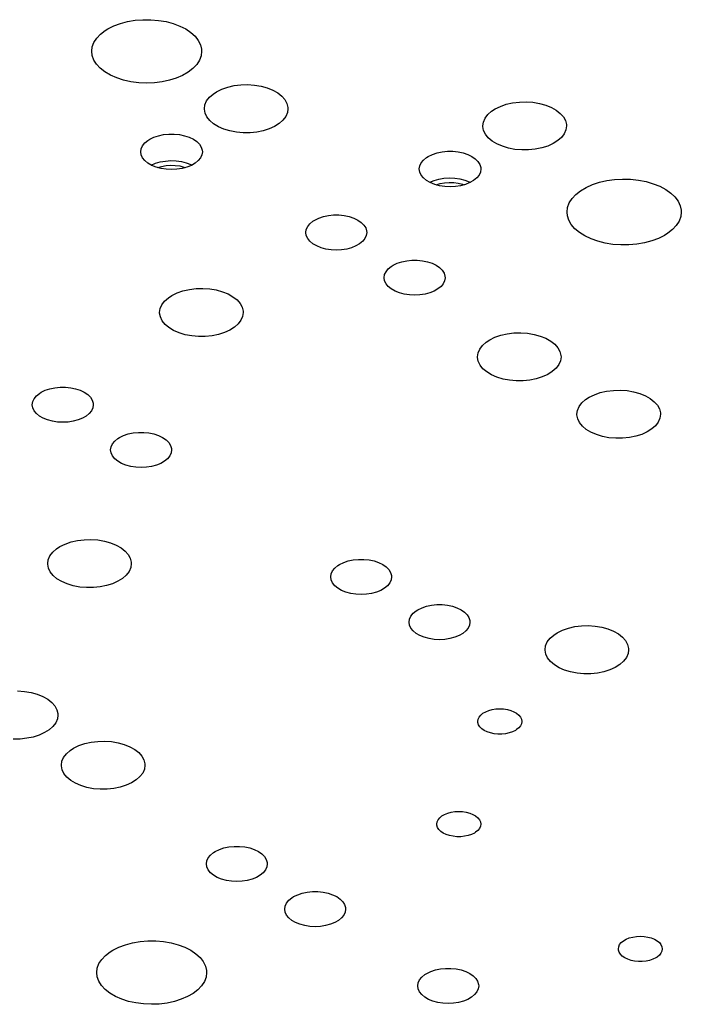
# Model space of a CAD drawing. Header units: inches. Extents: x 3 to 289, y 4 to 291.
# Tile 172 of 256: x 171.3 to 176, y 68.98 to 75.98. Entities that reach past the tile are written whole.
import ezdxf

# ---------------------------------------------------------------- set-up
doc = ezdxf.new("R2010")
doc.units = ezdxf.units.IN
doc.header["$LTSCALE"] = 0.5
doc.header["$MEASUREMENT"] = 0
doc.layers.add('MFB', color=7, linetype='Continuous')

msp = doc.modelspace()

# ---------------------------------------------------------------- linework, layer by layer
at = {"layer": 'MFB', "color": 254, "linetype": 'Continuous'}
for p, q in [((172.1205, 75.9801), (172.1758, 75.9846)), ((172.1758, 75.9846), (172.2317, 75.9846)), ((172.2317, 75.9846), (172.287, 75.9799)), ((171.9082, 75.9076), (171.9268, 75.9191)), ((171.9268, 75.9191), (171.969, 75.9403)), ((171.969, 75.9403), (172.0161, 75.9577)), ((172.0161, 75.9577), (172.0669, 75.9711)), ((172.0669, 75.9711), (172.1205, 75.9801)), ((172.287, 75.9799), (172.3405, 75.9708)), ((172.3405, 75.9708), (172.3913, 75.9573)), ((172.3913, 75.9573), (172.4382, 75.9397)), ((172.4382, 75.9397), (172.4803, 75.9185)), ((172.4803, 75.9185), (172.5167, 75.8941)), ((171.8283, 75.8233), (171.8479, 75.8536)), ((171.8479, 75.8536), (171.8747, 75.8818)), ((171.8747, 75.8818), (171.9082, 75.9076)), ((172.5167, 75.8941), (172.5467, 75.8669)), ((172.5467, 75.8669), (172.5697, 75.8375)), ((171.8124, 75.7597), (171.8164, 75.7918)), ((171.8164, 75.7918), (171.8283, 75.8233)), ((172.5697, 75.8375), (172.5851, 75.8065)), ((172.5851, 75.8065), (172.5928, 75.7745)), ((172.5928, 75.7745), (172.5937, 75.7597)), ((171.816, 75.7292), (171.8124, 75.7597)), ((171.8275, 75.6976), (171.816, 75.7292)), ((172.5897, 75.7275), (172.5778, 75.696)), ((172.5937, 75.7597), (172.5897, 75.7275)), ((171.8467, 75.6673), (171.8275, 75.6976)), ((171.8731, 75.6389), (171.8467, 75.6673)), ((171.9063, 75.613), (171.8731, 75.6389)), ((172.5314, 75.6375), (172.4978, 75.6117)), ((172.5582, 75.6658), (172.5314, 75.6375)), ((172.5778, 75.696), (172.5582, 75.6658)), ((171.9456, 75.59), (171.9063, 75.613)), ((171.9902, 75.5706), (171.9456, 75.59)), ((172.0391, 75.555), (171.9902, 75.5706)), ((172.4134, 75.5697), (172.3643, 75.5543)), ((172.4582, 75.5889), (172.4134, 75.5697)), ((172.4978, 75.6117), (172.4582, 75.5889)), ((172.0913, 75.5436), (172.0391, 75.555)), ((172.1459, 75.5366), (172.0913, 75.5436)), ((172.2016, 75.5341), (172.1459, 75.5366)), ((172.2573, 75.5363), (172.2016, 75.5341)), ((172.3119, 75.5431), (172.2573, 75.5363)), ((172.3643, 75.5543), (172.3119, 75.5431)), ((172.7002, 75.4726), (172.7374, 75.4908)), ((172.7374, 75.4908), (172.7791, 75.5052)), ((172.7791, 75.5052), (172.8244, 75.5155)), ((172.8244, 75.5155), (172.8721, 75.5214)), ((172.8721, 75.5214), (172.9207, 75.5227)), ((172.9207, 75.5227), (172.9691, 75.5194)), ((172.9691, 75.5194), (173.0158, 75.5116)), ((173.0158, 75.5116), (173.0598, 75.4995)), ((173.0598, 75.4995), (173.0997, 75.4833)), ((172.6291, 75.4067), (172.6486, 75.4325)), ((172.6486, 75.4325), (172.675, 75.4561)), ((172.675, 75.4561), (172.7002, 75.4726)), ((173.0997, 75.4833), (173.1345, 75.4637)), ((173.1345, 75.4637), (173.1632, 75.441)), ((173.1632, 75.441), (173.1852, 75.4159)), ((172.6133, 75.3514), (172.6173, 75.3794)), ((172.6133, 75.3477), (172.6133, 75.3514)), ((172.6173, 75.3794), (172.6291, 75.4067)), ((173.1852, 75.4159), (173.1998, 75.3891)), ((173.1998, 75.3891), (173.2065, 75.3612)), ((173.207, 75.3514), (173.203, 75.3234)), ((173.2065, 75.3612), (173.207, 75.3514)), ((174.6801, 75.3501), (174.7172, 75.3683)), ((174.7172, 75.3683), (174.759, 75.3828)), ((174.759, 75.3828), (174.8043, 75.3931)), ((174.8043, 75.3931), (174.852, 75.3989)), ((174.852, 75.3989), (174.9006, 75.4002)), ((174.9006, 75.4002), (174.949, 75.3969)), ((174.949, 75.3969), (174.9957, 75.3891)), ((174.9957, 75.3891), (175.0397, 75.377)), ((175.0397, 75.377), (175.0796, 75.3609)), ((175.0796, 75.3609), (175.1144, 75.3412)), ((172.6184, 75.3197), (172.6133, 75.3477)), ((172.6313, 75.2926), (172.6184, 75.3197)), ((172.6517, 75.2671), (172.6313, 75.2926)), ((173.1911, 75.2961), (173.1717, 75.2704)), ((173.203, 75.3234), (173.1911, 75.2961)), ((174.5972, 75.257), (174.609, 75.2842)), ((174.609, 75.2842), (174.6285, 75.31)), ((174.6285, 75.31), (174.6549, 75.3336)), ((174.6549, 75.3336), (174.6801, 75.3501)), ((175.1144, 75.3412), (175.1431, 75.3185)), ((175.1431, 75.3185), (175.1651, 75.2934)), ((175.1651, 75.2934), (175.1797, 75.2666)), ((172.679, 75.2438), (172.6517, 75.2671)), ((172.7126, 75.2235), (172.679, 75.2438)), ((172.7515, 75.2066), (172.7126, 75.2235)), ((173.1124, 75.226), (173.0742, 75.2086)), ((173.1452, 75.2468), (173.1124, 75.226)), ((173.1717, 75.2704), (173.1452, 75.2468)), ((174.5932, 75.2289), (174.5972, 75.257)), ((174.5932, 75.2252), (174.5932, 75.2289)), ((174.5983, 75.1973), (174.5932, 75.2252)), ((175.1797, 75.2666), (175.1864, 75.2388)), ((175.1869, 75.2289), (175.1829, 75.2009)), ((175.1864, 75.2388), (175.1869, 75.2289)), ((172.2251, 75.1345), (172.2543, 75.1487)), ((172.2543, 75.1487), (172.2874, 75.1597)), ((172.2874, 75.1597), (172.3232, 75.1672)), ((172.3232, 75.1672), (172.3607, 75.1711)), ((172.3607, 75.1711), (172.3989, 75.1711)), ((172.3989, 75.1711), (172.4364, 75.1672)), ((172.4364, 75.1672), (172.4723, 75.1597)), ((172.4723, 75.1597), (172.5053, 75.1487)), ((172.5053, 75.1487), (172.5345, 75.1345)), ((172.7946, 75.1935), (172.7515, 75.2066)), ((172.8409, 75.1847), (172.7946, 75.1935)), ((172.889, 75.1805), (172.8409, 75.1847)), ((172.9377, 75.1808), (172.889, 75.1805)), ((172.9856, 75.1857), (172.9377, 75.1808)), ((173.0316, 75.195), (172.9856, 75.1857)), ((173.0742, 75.2086), (173.0316, 75.195)), ((174.6112, 75.1702), (174.5983, 75.1973)), ((174.6316, 75.1446), (174.6112, 75.1702)), ((174.6589, 75.1214), (174.6316, 75.1446)), ((175.1516, 75.1479), (175.1251, 75.1243)), ((175.171, 75.1737), (175.1516, 75.1479)), ((175.1829, 75.2009), (175.171, 75.1737)), ((172.1644, 75.0672), (172.1742, 75.0884)), ((172.1742, 75.0884), (172.1904, 75.1084)), ((172.1904, 75.1084), (172.2122, 75.1264)), ((172.2122, 75.1264), (172.2251, 75.1345)), ((172.5345, 75.1345), (172.559, 75.1177)), ((172.559, 75.1177), (172.5781, 75.0986)), ((172.5781, 75.0986), (172.5911, 75.0779)), ((172.5911, 75.0779), (172.5977, 75.0562)), ((174.6925, 75.101), (174.6589, 75.1214)), ((174.7314, 75.0841), (174.6925, 75.101)), ((174.7745, 75.0711), (174.7314, 75.0841)), ((174.8208, 75.0623), (174.7745, 75.0711)), ((175.0115, 75.0725), (174.9655, 75.0632)), ((175.0541, 75.0861), (175.0115, 75.0725)), ((175.0923, 75.1035), (175.0541, 75.0861)), ((175.1251, 75.1243), (175.0923, 75.1035)), ((172.1611, 75.0452), (172.1644, 75.0672)), ((172.1644, 75.0233), (172.1611, 75.0452)), ((172.1742, 75.002), (172.1644, 75.0233)), ((172.1904, 74.9821), (172.1742, 75.002)), ((172.5854, 75.002), (172.5692, 74.9821)), ((172.5952, 75.0233), (172.5854, 75.002)), ((172.5986, 75.0452), (172.5952, 75.0233)), ((172.5977, 75.0562), (172.5986, 75.0452)), ((174.1703, 74.9859), (174.1921, 75.0039)), ((174.1921, 75.0039), (174.205, 75.0121)), ((174.205, 75.0121), (174.2342, 75.0262)), ((174.2342, 75.0262), (174.2673, 75.0372)), ((174.2673, 75.0372), (174.3031, 75.0448)), ((174.3031, 75.0448), (174.3406, 75.0486)), ((174.3406, 75.0486), (174.3788, 75.0486)), ((174.3788, 75.0486), (174.4163, 75.0448)), ((174.4163, 75.0448), (174.4522, 75.0372)), ((174.4522, 75.0372), (174.4852, 75.0262)), ((174.4852, 75.0262), (174.5144, 75.0121)), ((174.5144, 75.0121), (174.5389, 74.9952)), ((174.8689, 75.058), (174.8208, 75.0623)), ((174.9176, 75.0583), (174.8689, 75.058)), ((174.9655, 75.0632), (174.9176, 75.0583)), ((172.2122, 74.9641), (172.1904, 74.9821)), ((172.2392, 74.9485), (172.2122, 74.9641)), ((172.2351, 74.9505), (172.2657, 74.9636)), ((172.2704, 74.9359), (172.2392, 74.9485)), ((172.2657, 74.9636), (172.2999, 74.9734)), ((172.305, 74.9266), (172.2704, 74.9359)), ((172.2802, 74.9328), (172.3092, 74.9414)), ((172.2999, 74.9734), (172.3365, 74.9796)), ((172.3092, 74.9414), (172.3405, 74.947)), ((172.3365, 74.9796), (172.3744, 74.9821)), ((172.3405, 74.947), (172.3729, 74.9493)), ((172.3729, 74.9493), (172.4056, 74.9483)), ((172.3744, 74.9821), (172.4124, 74.9807)), ((172.4056, 74.9483), (172.4374, 74.9441)), ((172.4124, 74.9807), (172.4495, 74.9756)), ((172.4374, 74.9441), (172.4675, 74.9368)), ((172.4495, 74.9756), (172.4844, 74.9668)), ((172.4892, 74.9359), (172.4546, 74.9266)), ((172.4675, 74.9368), (172.4795, 74.9328)), ((172.4844, 74.9668), (172.5162, 74.9546)), ((172.5204, 74.9485), (172.4892, 74.9359)), ((172.5162, 74.9546), (172.5245, 74.9505)), ((172.5474, 74.9641), (172.5204, 74.9485)), ((172.5692, 74.9821), (172.5474, 74.9641)), ((174.141, 74.9228), (174.1443, 74.9447)), ((174.1443, 74.9447), (174.1541, 74.966)), ((174.1541, 74.966), (174.1703, 74.9859)), ((174.5389, 74.9952), (174.558, 74.9761)), ((174.558, 74.9761), (174.571, 74.9555)), ((174.571, 74.9555), (174.5776, 74.9338)), ((174.5776, 74.9338), (174.5785, 74.9228)), ((172.3418, 74.9209), (172.305, 74.9266)), ((172.3798, 74.9189), (172.3418, 74.9209)), ((172.4178, 74.9209), (172.3798, 74.9189)), ((172.4546, 74.9266), (172.4178, 74.9209)), ((174.1443, 74.9008), (174.141, 74.9228)), ((174.1541, 74.8796), (174.1443, 74.9008)), ((174.1703, 74.8596), (174.1541, 74.8796)), ((174.5653, 74.8796), (174.5491, 74.8596)), ((174.5751, 74.9008), (174.5653, 74.8796)), ((174.5785, 74.9228), (174.5751, 74.9008)), ((174.1921, 74.8416), (174.1703, 74.8596)), ((174.2191, 74.826), (174.1921, 74.8416)), ((174.215, 74.8281), (174.2456, 74.8411)), ((174.2503, 74.8134), (174.2191, 74.826)), ((174.2456, 74.8411), (174.2798, 74.8509)), ((174.2849, 74.8041), (174.2503, 74.8134)), ((174.2601, 74.8103), (174.2891, 74.8189)), ((174.2798, 74.8509), (174.3164, 74.8572)), ((174.3217, 74.7984), (174.2849, 74.8041)), ((174.2891, 74.8189), (174.3204, 74.8245)), ((174.3164, 74.8572), (174.3543, 74.8596)), ((174.3204, 74.8245), (174.3528, 74.8268)), ((174.3597, 74.7965), (174.3217, 74.7984)), ((174.3528, 74.8268), (174.3855, 74.8259)), ((174.3543, 74.8596), (174.3923, 74.8583)), ((174.3977, 74.7984), (174.3597, 74.7965)), ((174.3855, 74.8259), (174.4173, 74.8217)), ((174.3923, 74.8583), (174.4294, 74.8531)), ((174.4345, 74.8041), (174.3977, 74.7984)), ((174.4173, 74.8217), (174.4474, 74.8143)), ((174.4294, 74.8531), (174.4643, 74.8443)), ((174.4691, 74.8134), (174.4345, 74.8041)), ((174.4474, 74.8143), (174.4594, 74.8103)), ((174.4643, 74.8443), (174.4961, 74.8321)), ((174.5003, 74.826), (174.4691, 74.8134)), ((174.4961, 74.8321), (174.5044, 74.8281)), ((174.5273, 74.8416), (174.5003, 74.826)), ((174.5491, 74.8596), (174.5273, 74.8416)), ((175.2869, 74.768), (175.3266, 74.7916)), ((175.3266, 74.7916), (175.3717, 74.8117)), ((175.3717, 74.8117), (175.4212, 74.828)), ((175.4212, 74.828), (175.4741, 74.8401)), ((175.4741, 74.8401), (175.5295, 74.8479)), ((175.5295, 74.8479), (175.5862, 74.851)), ((175.5862, 74.851), (175.6432, 74.8496)), ((175.6432, 74.8496), (175.6992, 74.8436)), ((175.6992, 74.8436), (175.7532, 74.8331)), ((175.7532, 74.8331), (175.8041, 74.8184)), ((175.8041, 74.8184), (175.851, 74.7997)), ((175.851, 74.7997), (175.8929, 74.7774)), ((175.2264, 74.7124), (175.2533, 74.7415)), ((175.2533, 74.7415), (175.2869, 74.768)), ((175.8929, 74.7774), (175.9289, 74.7519)), ((175.9289, 74.7519), (175.9585, 74.7238)), ((175.9585, 74.7238), (175.9809, 74.6936)), ((175.1949, 74.6494), (175.2068, 74.6816)), ((175.2068, 74.6816), (175.2264, 74.7124)), ((175.9809, 74.6936), (175.9958, 74.6618)), ((175.9958, 74.6618), (176.0028, 74.6292)), ((173.4268, 74.5735), (173.4595, 74.5844)), ((173.4595, 74.5844), (173.4949, 74.5919)), ((173.4949, 74.5919), (173.5321, 74.5957)), ((173.5321, 74.5957), (173.5699, 74.5957)), ((173.5699, 74.5957), (173.607, 74.5919)), ((173.607, 74.5919), (173.6425, 74.5844)), ((173.6425, 74.5844), (173.6752, 74.5735)), ((175.1909, 74.6166), (175.1949, 74.6494)), ((175.1934, 74.5907), (175.1909, 74.6166)), ((175.2036, 74.5584), (175.1934, 74.5907)), ((175.9994, 74.5838), (175.9875, 74.5516)), ((176.0034, 74.6166), (175.9994, 74.5838)), ((176.0028, 74.6292), (176.0034, 74.6166)), ((173.3377, 74.4928), (173.3475, 74.5139)), ((173.3475, 74.5139), (173.3635, 74.5336)), ((173.3635, 74.5336), (173.3851, 74.5515)), ((173.3851, 74.5515), (173.3979, 74.5595)), ((173.3979, 74.5595), (173.4268, 74.5735)), ((173.6752, 74.5735), (173.7041, 74.5595)), ((173.7041, 74.5595), (173.7284, 74.5428)), ((173.7284, 74.5428), (173.7472, 74.524)), ((173.7472, 74.524), (173.7601, 74.5035)), ((175.2216, 74.5272), (175.2036, 74.5584)), ((175.2469, 74.4977), (175.2216, 74.5272)), ((175.9679, 74.5207), (175.941, 74.4917)), ((175.9875, 74.5516), (175.9679, 74.5207)), ((173.3344, 74.4711), (173.3377, 74.4928)), ((173.3377, 74.4494), (173.3344, 74.4711)), ((173.3475, 74.4284), (173.3377, 74.4494)), ((173.7642, 74.4494), (173.7545, 74.4284)), ((173.7601, 74.5035), (173.7667, 74.482)), ((173.7675, 74.4711), (173.7642, 74.4494)), ((173.7667, 74.482), (173.7675, 74.4711)), ((175.2792, 74.4706), (175.2469, 74.4977)), ((175.3177, 74.4463), (175.2792, 74.4706)), ((175.3617, 74.4254), (175.3177, 74.4463)), ((175.8844, 74.4507), (175.8414, 74.4292)), ((175.9074, 74.4652), (175.8844, 74.4507)), ((175.941, 74.4917), (175.9074, 74.4652)), ((173.3635, 74.4086), (173.3475, 74.4284)), ((173.3851, 74.3908), (173.3635, 74.4086)), ((173.4118, 74.3754), (173.3851, 74.3908)), ((173.4427, 74.3629), (173.4118, 74.3754)), ((173.6902, 74.3754), (173.6593, 74.3629)), ((173.7169, 74.3908), (173.6902, 74.3754)), ((173.7385, 74.4086), (173.7169, 74.3908)), ((173.7545, 74.4284), (173.7385, 74.4086)), ((175.4103, 74.4083), (175.3617, 74.4254)), ((175.4626, 74.3953), (175.4103, 74.4083)), ((175.5176, 74.3866), (175.4626, 74.3953)), ((175.5741, 74.3824), (175.5176, 74.3866)), ((175.6311, 74.3829), (175.5741, 74.3824)), ((175.6874, 74.3879), (175.6311, 74.3829)), ((175.7419, 74.3974), (175.6874, 74.3879)), ((175.7936, 74.4113), (175.7419, 74.3974)), ((175.8414, 74.4292), (175.7936, 74.4113)), ((173.4769, 74.3536), (173.4427, 74.3629)), ((173.5134, 74.348), (173.4769, 74.3536)), ((173.551, 74.3461), (173.5134, 74.348)), ((173.5886, 74.348), (173.551, 74.3461)), ((173.625, 74.3536), (173.5886, 74.348)), ((173.6593, 74.3629), (173.625, 74.3536)), ((173.9202, 74.2122), (173.9419, 74.23)), ((173.9419, 74.23), (173.9546, 74.2381)), ((173.9546, 74.2381), (173.9836, 74.2521)), ((173.9836, 74.2521), (174.0162, 74.263)), ((174.0162, 74.263), (174.0517, 74.2704)), ((174.0517, 74.2704), (174.0889, 74.2742)), ((174.0889, 74.2742), (174.1266, 74.2742)), ((174.1266, 74.2742), (174.1638, 74.2704)), ((174.1638, 74.2704), (174.1993, 74.263)), ((174.1993, 74.263), (174.232, 74.2521)), ((174.232, 74.2521), (174.2609, 74.2381)), ((174.2609, 74.2381), (174.2851, 74.2214)), ((173.8912, 74.1497), (173.8945, 74.1714)), ((173.8945, 74.1714), (173.9043, 74.1924)), ((173.9043, 74.1924), (173.9202, 74.2122)), ((174.2851, 74.2214), (174.304, 74.2025)), ((174.304, 74.2025), (174.3169, 74.182)), ((174.3169, 74.182), (174.3235, 74.1606)), ((174.3235, 74.1606), (174.3243, 74.1497)), ((173.8945, 74.128), (173.8912, 74.1497)), ((173.9043, 74.1069), (173.8945, 74.128)), ((173.9202, 74.0872), (173.9043, 74.1069)), ((174.3112, 74.1069), (174.2953, 74.0872)), ((174.321, 74.128), (174.3112, 74.1069)), ((174.3243, 74.1497), (174.321, 74.128)), ((172.3568, 74.0068), (172.382, 74.0233)), ((172.382, 74.0233), (172.4192, 74.0415)), ((172.4192, 74.0415), (172.4609, 74.056)), ((172.4609, 74.056), (172.5063, 74.0663)), ((172.5063, 74.0663), (172.5539, 74.0721)), ((172.5539, 74.0721), (172.6025, 74.0734)), ((172.6025, 74.0734), (172.6509, 74.0701)), ((172.6509, 74.0701), (172.6976, 74.0623)), ((172.6976, 74.0623), (172.7416, 74.0502)), ((172.7416, 74.0502), (172.7815, 74.0341)), ((172.7815, 74.0341), (172.8163, 74.0144)), ((173.9419, 74.0693), (173.9202, 74.0872)), ((173.9686, 74.0539), (173.9419, 74.0693)), ((173.9995, 74.0414), (173.9686, 74.0539)), ((174.0337, 74.0322), (173.9995, 74.0414)), ((174.0702, 74.0266), (174.0337, 74.0322)), ((174.1078, 74.0247), (174.0702, 74.0266)), ((174.1454, 74.0266), (174.1078, 74.0247)), ((174.1818, 74.0322), (174.1454, 74.0266)), ((174.216, 74.0414), (174.1818, 74.0322)), ((174.2469, 74.0539), (174.216, 74.0414)), ((174.2736, 74.0693), (174.2469, 74.0539)), ((174.2953, 74.0872), (174.2736, 74.0693)), ((172.2991, 73.9302), (172.3109, 73.9574)), ((172.3109, 73.9574), (172.3304, 73.9832)), ((172.3304, 73.9832), (172.3568, 74.0068)), ((172.8163, 74.0144), (172.845, 73.9917)), ((172.845, 73.9917), (172.867, 73.9666)), ((172.867, 73.9666), (172.8816, 73.9398)), ((172.2951, 73.9022), (172.2991, 73.9302)), ((172.2951, 73.8984), (172.2951, 73.9022)), ((172.3002, 73.8705), (172.2951, 73.8984)), ((172.8816, 73.9398), (172.8883, 73.912)), ((172.8888, 73.9022), (172.8848, 73.8741)), ((172.8883, 73.912), (172.8888, 73.9022)), ((172.3131, 73.8434), (172.3002, 73.8705)), ((172.3335, 73.8178), (172.3131, 73.8434)), ((172.3608, 73.7946), (172.3335, 73.8178)), ((172.8535, 73.8211), (172.827, 73.7975)), ((172.8729, 73.8469), (172.8535, 73.8211)), ((172.8848, 73.8741), (172.8729, 73.8469)), ((172.3944, 73.7742), (172.3608, 73.7946)), ((172.4333, 73.7573), (172.3944, 73.7742)), ((172.4764, 73.7443), (172.4333, 73.7573)), ((172.5227, 73.7355), (172.4764, 73.7443)), ((172.7134, 73.7457), (172.6674, 73.7364)), ((172.756, 73.7593), (172.7134, 73.7457)), ((172.7943, 73.7767), (172.756, 73.7593)), ((172.827, 73.7975), (172.7943, 73.7767)), ((174.6786, 73.7259), (174.7204, 73.7404)), ((174.7204, 73.7404), (174.7657, 73.7507)), ((174.7657, 73.7507), (174.8133, 73.7565)), ((174.8133, 73.7565), (174.862, 73.7578)), ((174.862, 73.7578), (174.9103, 73.7545)), ((174.9103, 73.7545), (174.9571, 73.7467)), ((174.9571, 73.7467), (175.001, 73.7346)), ((172.5708, 73.7312), (172.5227, 73.7355)), ((172.6195, 73.7315), (172.5708, 73.7312)), ((172.6674, 73.7364), (172.6195, 73.7315)), ((174.5898, 73.6676), (174.6163, 73.6912)), ((174.6163, 73.6912), (174.6415, 73.7077)), ((174.6415, 73.7077), (174.6786, 73.7259)), ((175.001, 73.7346), (175.0409, 73.7185)), ((175.0409, 73.7185), (175.0757, 73.6988)), ((175.0757, 73.6988), (175.1045, 73.6761)), ((175.1045, 73.6761), (175.1265, 73.651)), ((174.5545, 73.5866), (174.5585, 73.6146)), ((174.5585, 73.6146), (174.5704, 73.6418)), ((174.5704, 73.6418), (174.5898, 73.6676)), ((175.1265, 73.651), (175.141, 73.6242)), ((175.141, 73.6242), (175.1478, 73.5964)), ((174.5546, 73.5828), (174.5545, 73.5866)), ((174.5597, 73.5549), (174.5546, 73.5828)), ((174.5725, 73.5278), (174.5597, 73.5549)), ((175.1324, 73.5313), (175.113, 73.5055)), ((175.1443, 73.5585), (175.1324, 73.5313)), ((175.1483, 73.5866), (175.1443, 73.5585)), ((175.1478, 73.5964), (175.1483, 73.5866)), ((174.5929, 73.5022), (174.5725, 73.5278)), ((174.6203, 73.479), (174.5929, 73.5022)), ((174.6539, 73.4586), (174.6203, 73.479)), ((175.0537, 73.4611), (175.0155, 73.4437)), ((175.0865, 73.4819), (175.0537, 73.4611)), ((175.113, 73.5055), (175.0865, 73.4819)), ((174.6927, 73.4417), (174.6539, 73.4586)), ((174.7359, 73.4287), (174.6927, 73.4417)), ((174.7822, 73.4199), (174.7359, 73.4287)), ((174.8303, 73.4156), (174.7822, 73.4199)), ((174.879, 73.4159), (174.8303, 73.4156)), ((174.9269, 73.4208), (174.879, 73.4159)), ((174.9728, 73.4301), (174.9269, 73.4208)), ((175.0155, 73.4437), (174.9728, 73.4301)), ((171.4189, 73.3089), (171.4406, 73.3267)), ((171.4406, 73.3267), (171.4533, 73.3348)), ((171.4533, 73.3348), (171.4822, 73.3488)), ((171.4822, 73.3488), (171.5149, 73.3597)), ((171.5149, 73.3597), (171.5504, 73.3671)), ((171.5504, 73.3671), (171.5876, 73.3709)), ((171.5876, 73.3709), (171.6253, 73.3709)), ((171.6253, 73.3709), (171.6625, 73.3671)), ((171.6625, 73.3671), (171.698, 73.3597)), ((171.698, 73.3597), (171.7306, 73.3488)), ((171.7306, 73.3488), (171.7596, 73.3348)), ((171.7596, 73.3348), (171.7838, 73.3181)), ((175.3857, 73.3177), (175.4275, 73.3321)), ((175.4275, 73.3321), (175.4728, 73.3424)), ((175.4728, 73.3424), (175.5204, 73.3483)), ((175.5204, 73.3483), (175.5691, 73.3496)), ((175.5691, 73.3496), (175.6174, 73.3463)), ((175.6174, 73.3463), (175.6642, 73.3385)), ((175.6642, 73.3385), (175.7081, 73.3263)), ((175.7081, 73.3263), (175.748, 73.3102)), ((171.3899, 73.2464), (171.3932, 73.2681)), ((171.3932, 73.2681), (171.403, 73.2891)), ((171.403, 73.2891), (171.4189, 73.3089)), ((171.7838, 73.3181), (171.8027, 73.2992)), ((171.8027, 73.2992), (171.8156, 73.2787)), ((171.8156, 73.2787), (171.8222, 73.2573)), ((171.8222, 73.2573), (171.823, 73.2464)), ((175.2775, 73.2336), (175.2969, 73.2594)), ((175.2969, 73.2594), (175.3234, 73.283)), ((175.3234, 73.283), (175.3486, 73.2995)), ((175.3486, 73.2995), (175.3857, 73.3177)), ((175.748, 73.3102), (175.7828, 73.2906)), ((175.7828, 73.2906), (175.8116, 73.2679)), ((175.8116, 73.2679), (175.8336, 73.2428)), ((171.3932, 73.2247), (171.3899, 73.2464)), ((171.403, 73.2036), (171.3932, 73.2247)), ((171.4189, 73.1839), (171.403, 73.2036)), ((171.4406, 73.166), (171.4189, 73.1839)), ((171.794, 73.1839), (171.7723, 73.166)), ((171.8099, 73.2036), (171.794, 73.1839)), ((171.8197, 73.2247), (171.8099, 73.2036)), ((171.823, 73.2464), (171.8197, 73.2247)), ((175.2616, 73.1783), (175.2656, 73.2063)), ((175.2656, 73.2063), (175.2775, 73.2336)), ((175.8336, 73.2428), (175.8481, 73.216)), ((175.8481, 73.216), (175.8549, 73.1881)), ((175.8549, 73.1881), (175.8554, 73.1783)), ((171.4673, 73.1506), (171.4406, 73.166)), ((171.4982, 73.1381), (171.4673, 73.1506)), ((171.5324, 73.1289), (171.4982, 73.1381)), ((171.5688, 73.1233), (171.5324, 73.1289)), ((171.6064, 73.1214), (171.5688, 73.1233)), ((171.644, 73.1233), (171.6064, 73.1214)), ((171.6805, 73.1289), (171.644, 73.1233)), ((171.7147, 73.1381), (171.6805, 73.1289)), ((171.7456, 73.1506), (171.7147, 73.1381)), ((171.7723, 73.166), (171.7456, 73.1506)), ((175.2617, 73.1746), (175.2616, 73.1783)), ((175.2668, 73.1466), (175.2617, 73.1746)), ((175.2797, 73.1195), (175.2668, 73.1466)), ((175.3001, 73.094), (175.2797, 73.1195)), ((175.8395, 73.123), (175.8201, 73.0972)), ((175.8514, 73.1503), (175.8395, 73.123)), ((175.8554, 73.1783), (175.8514, 73.1503)), ((172.0717, 73.0382), (172.1072, 73.0457)), ((172.1072, 73.0457), (172.1443, 73.0495)), ((172.1443, 73.0495), (172.1821, 73.0495)), ((172.1821, 73.0495), (172.2193, 73.0457)), ((172.2193, 73.0457), (172.2547, 73.0382)), ((175.3274, 73.0707), (175.3001, 73.094)), ((175.361, 73.0504), (175.3274, 73.0707)), ((175.3999, 73.0334), (175.361, 73.0504)), ((175.7608, 73.0529), (175.7226, 73.0355)), ((175.7936, 73.0737), (175.7608, 73.0529)), ((175.8201, 73.0972), (175.7936, 73.0737)), ((171.9597, 72.9677), (171.9757, 72.9874)), ((171.9757, 72.9874), (171.9973, 73.0053)), ((171.9973, 73.0053), (172.0101, 73.0133)), ((172.0101, 73.0133), (172.039, 73.0273)), ((172.039, 73.0273), (172.0717, 73.0382)), ((172.2547, 73.0382), (172.2874, 73.0273)), ((172.2874, 73.0273), (172.3163, 73.0133)), ((172.3163, 73.0133), (172.3406, 72.9966)), ((172.3406, 72.9966), (172.3595, 72.9778)), ((172.3595, 72.9778), (172.3724, 72.9573)), ((175.443, 73.0204), (175.3999, 73.0334)), ((175.4893, 73.0116), (175.443, 73.0204)), ((175.5374, 73.0073), (175.4893, 73.0116)), ((175.5861, 73.0076), (175.5374, 73.0073)), ((175.634, 73.0125), (175.5861, 73.0076)), ((175.6799, 73.0219), (175.634, 73.0125)), ((175.7226, 73.0355), (175.6799, 73.0219)), ((171.9467, 72.9249), (171.95, 72.9466)), ((171.95, 72.9032), (171.9467, 72.9249)), ((171.95, 72.9466), (171.9597, 72.9677)), ((171.9597, 72.8822), (171.95, 72.9032)), ((172.3765, 72.9032), (172.3667, 72.8822)), ((172.3724, 72.9573), (172.3789, 72.9358)), ((172.3798, 72.9249), (172.3765, 72.9032)), ((172.3789, 72.9358), (172.3798, 72.9249)), ((171.9757, 72.8624), (171.9597, 72.8822)), ((171.9973, 72.8446), (171.9757, 72.8624)), ((172.024, 72.8292), (171.9973, 72.8446)), ((172.3291, 72.8446), (172.3024, 72.8292)), ((172.3507, 72.8624), (172.3291, 72.8446)), ((172.3667, 72.8822), (172.3507, 72.8624)), ((172.0549, 72.8167), (172.024, 72.8292)), ((172.0892, 72.8075), (172.0549, 72.8167)), ((172.1256, 72.8018), (172.0892, 72.8075)), ((172.1632, 72.7999), (172.1256, 72.8018)), ((172.2008, 72.8018), (172.1632, 72.7999)), ((172.2373, 72.8075), (172.2008, 72.8018)), ((172.2715, 72.8167), (172.2373, 72.8075)), ((172.3024, 72.8292), (172.2715, 72.8167)), ((171.6237, 72.2555), (171.6654, 72.2699)), ((171.6654, 72.2699), (171.7108, 72.2802)), ((171.7108, 72.2802), (171.7584, 72.2861)), ((171.7584, 72.2861), (171.807, 72.2874)), ((171.807, 72.2874), (171.8554, 72.2841)), ((171.8554, 72.2841), (171.9021, 72.2763)), ((171.9021, 72.2763), (171.9461, 72.2641)), ((171.5349, 72.1971), (171.5613, 72.2207)), ((171.5613, 72.2207), (171.5865, 72.2373)), ((171.5865, 72.2373), (171.6237, 72.2555)), ((171.9461, 72.2641), (171.986, 72.248)), ((171.986, 72.248), (172.0208, 72.2283)), ((172.0208, 72.2283), (172.0495, 72.2057)), ((172.0495, 72.2057), (172.0715, 72.1806)), ((171.4996, 72.1161), (171.5036, 72.1441)), ((171.5036, 72.1441), (171.5154, 72.1714)), ((171.5154, 72.1714), (171.5349, 72.1971)), ((172.0715, 72.1806), (172.0861, 72.1537)), ((172.0861, 72.1537), (172.0928, 72.1259)), ((173.6036, 72.1241), (173.6362, 72.135)), ((173.6362, 72.135), (173.6717, 72.1424)), ((173.6717, 72.1424), (173.7089, 72.1462)), ((173.7089, 72.1462), (173.7466, 72.1462)), ((173.7466, 72.1462), (173.7838, 72.1424)), ((173.7838, 72.1424), (173.8193, 72.135)), ((173.8193, 72.135), (173.852, 72.1241)), ((171.4996, 72.1124), (171.4996, 72.1161)), ((171.5047, 72.0844), (171.4996, 72.1124)), ((171.5176, 72.0573), (171.5047, 72.0844)), ((172.0775, 72.0608), (172.058, 72.035)), ((172.0893, 72.0881), (172.0775, 72.0608)), ((172.0933, 72.1161), (172.0893, 72.0881)), ((172.0928, 72.1259), (172.0933, 72.1161)), ((173.5145, 72.0434), (173.5243, 72.0644)), ((173.5243, 72.0644), (173.5402, 72.0842)), ((173.5402, 72.0842), (173.5619, 72.102)), ((173.5619, 72.102), (173.5746, 72.1101)), ((173.5746, 72.1101), (173.6036, 72.1241)), ((173.852, 72.1241), (173.8809, 72.1101)), ((173.8809, 72.1101), (173.9051, 72.0934)), ((173.9051, 72.0934), (173.924, 72.0745)), ((173.924, 72.0745), (173.9369, 72.054)), ((171.538, 72.0318), (171.5176, 72.0573)), ((171.5653, 72.0085), (171.538, 72.0318)), ((171.5989, 71.9881), (171.5653, 72.0085)), ((171.9988, 71.9906), (171.9605, 71.9732)), ((172.0315, 72.0114), (171.9988, 71.9906)), ((172.058, 72.035), (172.0315, 72.0114)), ((173.5112, 72.0217), (173.5145, 72.0434)), ((173.5145, 71.9999), (173.5112, 72.0217)), ((173.5243, 71.9789), (173.5145, 71.9999)), ((173.941, 71.9999), (173.9312, 71.9789)), ((173.9369, 72.054), (173.9435, 72.0326)), ((173.9443, 72.0217), (173.941, 71.9999)), ((173.9435, 72.0326), (173.9443, 72.0217)), ((171.6378, 71.9712), (171.5989, 71.9881)), ((171.6809, 71.9582), (171.6378, 71.9712)), ((171.7272, 71.9494), (171.6809, 71.9582)), ((171.7753, 71.9451), (171.7272, 71.9494)), ((171.824, 71.9454), (171.7753, 71.9451)), ((171.872, 71.9503), (171.824, 71.9454)), ((171.9179, 71.9597), (171.872, 71.9503)), ((171.9605, 71.9732), (171.9179, 71.9597)), ((173.5402, 71.9591), (173.5243, 71.9789)), ((173.5619, 71.9413), (173.5402, 71.9591)), ((173.5886, 71.9259), (173.5619, 71.9413)), ((173.6195, 71.9134), (173.5886, 71.9259)), ((173.8669, 71.9259), (173.836, 71.9134)), ((173.8936, 71.9413), (173.8669, 71.9259)), ((173.9153, 71.9591), (173.8936, 71.9413)), ((173.9312, 71.9789), (173.9153, 71.9591)), ((173.6537, 71.9042), (173.6195, 71.9134)), ((173.6902, 71.8985), (173.6537, 71.9042)), ((173.7278, 71.8966), (173.6902, 71.8985)), ((173.7654, 71.8985), (173.7278, 71.8966)), ((173.8018, 71.9042), (173.7654, 71.8985)), ((173.836, 71.9134), (173.8018, 71.9042)), ((174.097, 71.7627), (174.1187, 71.7806)), ((174.1187, 71.7806), (174.1314, 71.7886)), ((174.1314, 71.7886), (174.1603, 71.8026)), ((174.1603, 71.8026), (174.193, 71.8135)), ((174.193, 71.8135), (174.2285, 71.821)), ((174.2285, 71.821), (174.2657, 71.8247)), ((174.2657, 71.8247), (174.3034, 71.8247)), ((174.3034, 71.8247), (174.3406, 71.821)), ((174.3406, 71.821), (174.376, 71.8135)), ((174.376, 71.8135), (174.4087, 71.8026)), ((174.4087, 71.8026), (174.4377, 71.7886)), ((174.4377, 71.7886), (174.4619, 71.7719)), ((174.068, 71.7002), (174.0713, 71.7219)), ((174.0713, 71.7219), (174.0811, 71.743)), ((174.0811, 71.743), (174.097, 71.7627)), ((174.4619, 71.7719), (174.4808, 71.753)), ((174.4808, 71.753), (174.4937, 71.7326)), ((174.4937, 71.7326), (174.5002, 71.7111)), ((174.5002, 71.7111), (174.5011, 71.7002)), ((174.0713, 71.6785), (174.068, 71.7002)), ((174.0811, 71.6574), (174.0713, 71.6785)), ((174.097, 71.6377), (174.0811, 71.6574)), ((174.488, 71.6574), (174.4721, 71.6377)), ((174.4978, 71.6785), (174.488, 71.6574)), ((174.5011, 71.7002), (174.4978, 71.6785)), ((175.1221, 71.6249), (175.1592, 71.6431)), ((175.1592, 71.6431), (175.201, 71.6575)), ((175.201, 71.6575), (175.2463, 71.6678)), ((175.2463, 71.6678), (175.2939, 71.6737)), ((175.2939, 71.6737), (175.3425, 71.675)), ((175.3425, 71.675), (175.3909, 71.6717)), ((175.3909, 71.6717), (175.4377, 71.6639)), ((175.4377, 71.6639), (175.4816, 71.6518)), ((175.4816, 71.6518), (175.5215, 71.6356)), ((174.1187, 71.6198), (174.097, 71.6377)), ((174.1454, 71.6044), (174.1187, 71.6198)), ((174.1763, 71.5919), (174.1454, 71.6044)), ((174.2105, 71.5827), (174.1763, 71.5919)), ((174.2469, 71.5771), (174.2105, 71.5827)), ((174.2845, 71.5752), (174.2469, 71.5771)), ((174.3221, 71.5771), (174.2845, 71.5752)), ((174.3586, 71.5827), (174.3221, 71.5771)), ((174.3928, 71.5919), (174.3586, 71.5827)), ((174.4237, 71.6044), (174.3928, 71.5919)), ((174.4504, 71.6198), (174.4237, 71.6044)), ((174.4721, 71.6377), (174.4504, 71.6198)), ((175.051, 71.559), (175.0704, 71.5848)), ((175.0704, 71.5848), (175.0969, 71.6084)), ((175.0969, 71.6084), (175.1221, 71.6249)), ((175.5215, 71.6356), (175.5563, 71.616)), ((175.5563, 71.616), (175.5851, 71.5933)), ((175.5851, 71.5933), (175.607, 71.5682)), ((175.0351, 71.5037), (175.0391, 71.5317)), ((175.0352, 71.5), (175.0351, 71.5037)), ((175.0402, 71.472), (175.0352, 71.5)), ((175.0391, 71.5317), (175.051, 71.559)), ((175.607, 71.5682), (175.6216, 71.5414)), ((175.6216, 71.5414), (175.6284, 71.5135)), ((175.6288, 71.5037), (175.6249, 71.4757)), ((175.6284, 71.5135), (175.6288, 71.5037)), ((175.0531, 71.4449), (175.0402, 71.472)), ((175.0735, 71.4194), (175.0531, 71.4449)), ((175.613, 71.4484), (175.5936, 71.4227)), ((175.6249, 71.4757), (175.613, 71.4484)), ((175.1009, 71.3961), (175.0735, 71.4194)), ((175.1344, 71.3758), (175.1009, 71.3961)), ((175.1733, 71.3588), (175.1344, 71.3758)), ((175.2165, 71.3458), (175.1733, 71.3588)), ((175.4961, 71.3609), (175.4534, 71.3473)), ((175.5343, 71.3783), (175.4961, 71.3609)), ((175.5671, 71.3991), (175.5343, 71.3783)), ((175.5936, 71.4227), (175.5671, 71.3991)), ((175.2627, 71.337), (175.2165, 71.3458)), ((175.3108, 71.3328), (175.2627, 71.337)), ((175.3595, 71.3331), (175.3108, 71.3328)), ((175.4075, 71.338), (175.3595, 71.3331)), ((175.4534, 71.3473), (175.4075, 71.338)), ((171.2855, 71.2106), (171.3339, 71.2073)), ((171.3339, 71.2073), (171.3806, 71.1995)), ((171.3806, 71.1995), (171.4246, 71.1874)), ((171.4246, 71.1874), (171.4645, 71.1713)), ((171.4645, 71.1713), (171.4993, 71.1516)), ((171.4993, 71.1516), (171.528, 71.1289)), ((171.528, 71.1289), (171.55, 71.1038)), ((171.55, 71.1038), (171.5646, 71.077)), ((174.6598, 71.0782), (174.6861, 71.0823)), ((174.6861, 71.0823), (174.7133, 71.0836)), ((174.7133, 71.0836), (174.7404, 71.0823)), ((174.7404, 71.0823), (174.7667, 71.0782)), ((171.5678, 71.0113), (171.556, 70.9841)), ((171.5646, 71.077), (171.5713, 71.0492)), ((171.5718, 71.0393), (171.5678, 71.0113)), ((171.5713, 71.0492), (171.5718, 71.0393)), ((174.557, 70.9934), (174.5594, 71.0091)), ((174.5594, 71.0091), (174.5664, 71.0243)), ((174.5664, 71.0243), (174.5779, 71.0385)), ((174.5779, 71.0385), (174.5936, 71.0514)), ((174.5936, 71.0514), (174.6128, 71.0625)), ((174.6128, 71.0625), (174.6351, 71.0715)), ((174.6351, 71.0715), (174.6598, 71.0782)), ((174.7667, 71.0782), (174.7914, 71.0715)), ((174.7914, 71.0715), (174.8137, 71.0625)), ((174.8137, 71.0625), (174.833, 71.0514)), ((174.833, 71.0514), (174.8486, 71.0385)), ((174.8486, 71.0385), (174.8601, 71.0243)), ((174.8601, 71.0243), (174.8671, 71.0091)), ((174.8671, 71.0091), (174.8695, 70.9934)), ((171.5365, 70.9583), (171.5101, 70.9347)), ((171.556, 70.9841), (171.5365, 70.9583)), ((174.5576, 70.9855), (174.557, 70.9934)), ((174.5623, 70.9701), (174.5576, 70.9855)), ((174.5716, 70.9553), (174.5623, 70.9701)), ((174.5853, 70.9417), (174.5716, 70.9553)), ((174.6028, 70.9296), (174.5853, 70.9417)), ((174.8486, 70.9483), (174.833, 70.9354)), ((174.8601, 70.9626), (174.8486, 70.9483)), ((174.8671, 70.9777), (174.8601, 70.9626)), ((174.8695, 70.9934), (174.8671, 70.9777)), ((171.3025, 70.8687), (171.2538, 70.8684)), ((171.3505, 70.8736), (171.3025, 70.8687)), ((171.3964, 70.8829), (171.3505, 70.8736)), ((171.439, 70.8965), (171.3964, 70.8829)), ((171.4773, 70.9139), (171.439, 70.8965)), ((171.5101, 70.9347), (171.4773, 70.9139)), ((174.6236, 70.9195), (174.6028, 70.9296)), ((174.6472, 70.9117), (174.6236, 70.9195)), ((174.6728, 70.9063), (174.6472, 70.9117)), ((174.6996, 70.9035), (174.6728, 70.9063)), ((174.7269, 70.9035), (174.6996, 70.9035)), ((174.7537, 70.9063), (174.7269, 70.9035)), ((174.7793, 70.9117), (174.7537, 70.9063)), ((174.8029, 70.9195), (174.7793, 70.9117)), ((174.8237, 70.9296), (174.8029, 70.9195)), ((174.833, 70.9354), (174.8237, 70.9296)), ((171.6586, 70.7868), (171.6837, 70.8033)), ((171.6837, 70.8033), (171.7209, 70.8215)), ((171.7209, 70.8215), (171.7627, 70.8359)), ((171.7627, 70.8359), (171.808, 70.8462)), ((171.808, 70.8462), (171.8556, 70.8521)), ((171.8556, 70.8521), (171.9042, 70.8534)), ((171.9042, 70.8534), (171.9526, 70.8501)), ((171.9526, 70.8501), (171.9994, 70.8423)), ((171.9994, 70.8423), (172.0433, 70.8302)), ((172.0433, 70.8302), (172.0832, 70.8141)), ((172.0832, 70.8141), (172.118, 70.7944)), ((171.6008, 70.7101), (171.6127, 70.7374)), ((171.6127, 70.7374), (171.6321, 70.7632)), ((171.6321, 70.7632), (171.6586, 70.7868)), ((172.118, 70.7944), (172.1468, 70.7717)), ((172.1468, 70.7717), (172.1687, 70.7466)), ((172.1687, 70.7466), (172.1833, 70.7198)), ((171.5968, 70.6821), (171.6008, 70.7101)), ((171.5969, 70.6784), (171.5968, 70.6821)), ((171.6019, 70.6504), (171.5969, 70.6784)), ((172.1833, 70.7198), (172.1901, 70.692)), ((172.1905, 70.6821), (172.1865, 70.6541)), ((172.1901, 70.692), (172.1905, 70.6821)), ((171.6148, 70.6233), (171.6019, 70.6504)), ((171.6352, 70.5978), (171.6148, 70.6233)), ((171.6626, 70.5745), (171.6352, 70.5978)), ((172.1552, 70.6011), (172.1288, 70.5775)), ((172.1747, 70.6268), (172.1552, 70.6011)), ((172.1865, 70.6541), (172.1747, 70.6268)), ((171.6961, 70.5542), (171.6626, 70.5745)), ((171.735, 70.5373), (171.6961, 70.5542)), ((171.7782, 70.5242), (171.735, 70.5373)), ((171.8244, 70.5155), (171.7782, 70.5242)), ((172.0151, 70.5257), (171.9692, 70.5164)), ((172.0577, 70.5393), (172.0151, 70.5257)), ((172.096, 70.5567), (172.0577, 70.5393)), ((172.1288, 70.5775), (172.096, 70.5567)), ((171.8725, 70.5112), (171.8244, 70.5155)), ((171.9212, 70.5115), (171.8725, 70.5112)), ((171.9692, 70.5164), (171.9212, 70.5115)), ((174.2747, 70.2945), (174.2863, 70.3088)), ((174.2863, 70.3088), (174.3019, 70.3217)), ((174.3019, 70.3217), (174.3211, 70.3328)), ((174.3211, 70.3328), (174.3434, 70.3418)), ((174.3434, 70.3418), (174.3681, 70.3484)), ((174.3681, 70.3484), (174.3944, 70.3525)), ((174.3944, 70.3525), (174.4216, 70.3539)), ((174.4216, 70.3539), (174.4487, 70.3525)), ((174.4487, 70.3525), (174.475, 70.3484)), ((174.475, 70.3484), (174.4997, 70.3418)), ((174.4997, 70.3418), (174.522, 70.3328)), ((174.522, 70.3328), (174.5413, 70.3217)), ((174.5413, 70.3217), (174.5569, 70.3088)), ((174.5569, 70.3088), (174.5684, 70.2945)), ((174.2653, 70.2637), (174.2677, 70.2793)), ((174.2659, 70.2558), (174.2653, 70.2637)), ((174.2706, 70.2403), (174.2659, 70.2558)), ((174.2677, 70.2793), (174.2747, 70.2945)), ((174.28, 70.2255), (174.2706, 70.2403)), ((174.5684, 70.2945), (174.5755, 70.2793)), ((174.5755, 70.248), (174.5684, 70.2328)), ((174.5755, 70.2793), (174.5778, 70.2637)), ((174.5778, 70.2637), (174.5755, 70.248)), ((174.2936, 70.2119), (174.28, 70.2255)), ((174.3111, 70.1999), (174.2936, 70.2119)), ((174.332, 70.1898), (174.3111, 70.1999)), ((174.3555, 70.1819), (174.332, 70.1898)), ((174.3811, 70.1765), (174.3555, 70.1819)), ((174.408, 70.1738), (174.3811, 70.1765)), ((174.4352, 70.1738), (174.408, 70.1738)), ((174.462, 70.1765), (174.4352, 70.1738)), ((174.4876, 70.1819), (174.462, 70.1765)), ((174.5112, 70.1898), (174.4876, 70.1819)), ((174.5321, 70.1999), (174.5112, 70.1898)), ((174.5413, 70.2057), (174.5321, 70.1999)), ((174.5569, 70.2186), (174.5413, 70.2057)), ((174.5684, 70.2328), (174.5569, 70.2186)), ((172.7524, 70.0937), (172.7878, 70.1012)), ((172.7878, 70.1012), (172.825, 70.105)), ((172.825, 70.105), (172.8627, 70.105)), ((172.8627, 70.105), (172.8999, 70.1012)), ((172.8999, 70.1012), (172.9354, 70.0937)), ((172.6404, 70.0232), (172.6564, 70.0429)), ((172.6564, 70.0429), (172.678, 70.0608)), ((172.678, 70.0608), (172.6908, 70.0688)), ((172.6908, 70.0688), (172.7197, 70.0828)), ((172.7197, 70.0828), (172.7524, 70.0937)), ((172.9354, 70.0937), (172.9681, 70.0828)), ((172.9681, 70.0828), (172.997, 70.0688)), ((172.997, 70.0688), (173.0213, 70.0521)), ((173.0213, 70.0521), (173.0401, 70.0333)), ((173.0401, 70.0333), (173.053, 70.0128)), ((172.6273, 69.9804), (172.6306, 70.0021)), ((172.6306, 69.9587), (172.6273, 69.9804)), ((172.6306, 70.0021), (172.6404, 70.0232)), ((172.6404, 69.9377), (172.6306, 69.9587)), ((173.0571, 69.9587), (173.0474, 69.9377)), ((173.053, 70.0128), (173.0596, 69.9913)), ((173.0604, 69.9804), (173.0571, 69.9587)), ((173.0596, 69.9913), (173.0604, 69.9804)), ((172.6564, 69.9179), (172.6404, 69.9377)), ((172.678, 69.9001), (172.6564, 69.9179)), ((172.7047, 69.8847), (172.678, 69.9001)), ((173.0098, 69.9001), (172.9831, 69.8847)), ((173.0314, 69.9179), (173.0098, 69.9001)), ((173.0474, 69.9377), (173.0314, 69.9179)), ((172.7356, 69.8722), (172.7047, 69.8847)), ((172.7698, 69.863), (172.7356, 69.8722)), ((172.8063, 69.8573), (172.7698, 69.863)), ((172.8439, 69.8554), (172.8063, 69.8573)), ((172.8815, 69.8573), (172.8439, 69.8554)), ((172.9179, 69.863), (172.8815, 69.8573)), ((172.9521, 69.8722), (172.9179, 69.863)), ((172.9831, 69.8847), (172.9521, 69.8722)), ((173.2475, 69.7474), (173.2765, 69.7614)), ((173.2765, 69.7614), (173.3091, 69.7723)), ((173.3091, 69.7723), (173.3446, 69.7797)), ((173.3446, 69.7797), (173.3818, 69.7835)), ((173.3818, 69.7835), (173.4195, 69.7835)), ((173.4195, 69.7835), (173.4567, 69.7797)), ((173.4567, 69.7797), (173.4922, 69.7723)), ((173.4922, 69.7723), (173.5249, 69.7614)), ((173.5249, 69.7614), (173.5538, 69.7474)), ((173.1841, 69.659), (173.1874, 69.6807)), ((173.1874, 69.6807), (173.1972, 69.7017)), ((173.1972, 69.7017), (173.2131, 69.7215)), ((173.2131, 69.7215), (173.2348, 69.7393)), ((173.2348, 69.7393), (173.2475, 69.7474)), ((173.5538, 69.7474), (173.578, 69.7307)), ((173.578, 69.7307), (173.5969, 69.7118)), ((173.5969, 69.7118), (173.6098, 69.6913)), ((173.6098, 69.6913), (173.6164, 69.6699)), ((173.1874, 69.6373), (173.1841, 69.659)), ((173.1972, 69.6162), (173.1874, 69.6373)), ((173.2131, 69.5965), (173.1972, 69.6162)), ((173.6041, 69.6162), (173.5882, 69.5965)), ((173.6139, 69.6373), (173.6041, 69.6162)), ((173.6172, 69.659), (173.6139, 69.6373)), ((173.6164, 69.6699), (173.6172, 69.659)), ((173.2348, 69.5786), (173.2131, 69.5965)), ((173.2615, 69.5632), (173.2348, 69.5786)), ((173.2924, 69.5507), (173.2615, 69.5632)), ((173.3266, 69.5415), (173.2924, 69.5507)), ((173.3631, 69.5359), (173.3266, 69.5415)), ((173.4747, 69.5415), (173.4383, 69.5359)), ((173.5089, 69.5507), (173.4747, 69.5415)), ((173.5398, 69.5632), (173.5089, 69.5507)), ((173.5665, 69.5786), (173.5398, 69.5632)), ((173.5882, 69.5965), (173.5665, 69.5786)), ((173.4007, 69.534), (173.3631, 69.5359)), ((173.4383, 69.5359), (173.4007, 69.534)), ((172.0044, 69.3879), (172.0514, 69.4054)), ((172.0514, 69.4054), (172.1022, 69.4187)), ((172.1022, 69.4187), (172.1559, 69.4278)), ((172.1559, 69.4278), (172.2112, 69.4323)), ((172.2112, 69.4323), (172.267, 69.4323)), ((172.267, 69.4323), (172.3223, 69.4276)), ((172.3223, 69.4276), (172.3759, 69.4184)), ((172.3759, 69.4184), (172.4266, 69.405)), ((172.4266, 69.405), (172.4735, 69.3874)), ((175.5582, 69.3914), (175.5652, 69.4066)), ((175.5652, 69.4066), (175.5767, 69.4208)), ((175.5767, 69.4208), (175.5924, 69.4337)), ((175.5924, 69.4337), (175.6116, 69.4448)), ((175.6116, 69.4448), (175.6339, 69.4539)), ((175.6339, 69.4539), (175.6586, 69.4605)), ((175.6586, 69.4605), (175.6849, 69.4646)), ((175.6849, 69.4646), (175.712, 69.466)), ((175.712, 69.466), (175.7392, 69.4646)), ((175.7392, 69.4646), (175.7655, 69.4605)), ((175.7655, 69.4605), (175.7902, 69.4539)), ((175.7902, 69.4539), (175.8125, 69.4448)), ((175.8125, 69.4448), (175.8317, 69.4337)), ((175.8317, 69.4337), (175.8474, 69.4208)), ((175.8474, 69.4208), (175.8589, 69.4066)), ((175.8589, 69.4066), (175.8659, 69.3914)), ((171.8832, 69.3012), (171.9101, 69.3295)), ((171.9101, 69.3295), (171.9436, 69.3553)), ((171.9436, 69.3553), (171.9622, 69.3668)), ((171.9622, 69.3668), (172.0044, 69.3879)), ((172.4735, 69.3874), (172.5156, 69.3662)), ((172.5156, 69.3662), (172.552, 69.3418)), ((172.552, 69.3418), (172.582, 69.3146)), ((175.5558, 69.3757), (175.5582, 69.3914)), ((175.5564, 69.3679), (175.5558, 69.3757)), ((175.5611, 69.3524), (175.5564, 69.3679)), ((175.5704, 69.3376), (175.5611, 69.3524)), ((175.5841, 69.324), (175.5704, 69.3376)), ((175.8474, 69.3306), (175.8317, 69.3178)), ((175.8589, 69.3449), (175.8474, 69.3306)), ((175.8659, 69.3601), (175.8589, 69.3449)), ((175.8659, 69.3914), (175.8683, 69.3757)), ((175.8683, 69.3757), (175.8659, 69.3601)), ((171.8518, 69.2395), (171.8637, 69.271)), ((171.8637, 69.271), (171.8832, 69.3012)), ((172.582, 69.3146), (172.605, 69.2852)), ((172.605, 69.2852), (172.6205, 69.2542)), ((175.6016, 69.312), (175.5841, 69.324)), ((175.6224, 69.3018), (175.6016, 69.312)), ((175.646, 69.294), (175.6224, 69.3018)), ((175.6716, 69.2886), (175.646, 69.294)), ((175.6984, 69.2859), (175.6716, 69.2886)), ((175.7257, 69.2859), (175.6984, 69.2859)), ((175.7525, 69.2886), (175.7257, 69.2859)), ((175.7781, 69.294), (175.7525, 69.2886)), ((175.8017, 69.3018), (175.7781, 69.294)), ((175.8225, 69.312), (175.8017, 69.3018)), ((175.8317, 69.3178), (175.8225, 69.312)), ((171.8478, 69.2073), (171.8518, 69.2395)), ((171.8513, 69.1768), (171.8478, 69.2073)), ((172.6205, 69.2542), (172.6282, 69.2222)), ((172.629, 69.2073), (172.625, 69.1752)), ((172.6282, 69.2222), (172.629, 69.2073)), ((174.159, 69.1754), (174.1806, 69.1933)), ((174.1806, 69.1933), (174.1934, 69.2013)), ((174.1934, 69.2013), (174.2223, 69.2153)), ((174.2223, 69.2153), (174.255, 69.2262)), ((174.255, 69.2262), (174.2904, 69.2337)), ((174.2904, 69.2337), (174.3276, 69.2375)), ((174.3276, 69.2375), (174.3654, 69.2375)), ((174.3654, 69.2375), (174.4025, 69.2337)), ((174.4025, 69.2337), (174.438, 69.2262)), ((174.438, 69.2262), (174.4707, 69.2153)), ((174.4707, 69.2153), (174.4996, 69.2013)), ((174.4996, 69.2013), (174.5239, 69.1846)), ((171.8628, 69.1453), (171.8513, 69.1768)), ((171.882, 69.115), (171.8628, 69.1453)), ((172.6131, 69.1437), (172.5935, 69.1134)), ((172.625, 69.1752), (172.6131, 69.1437)), ((174.1299, 69.1129), (174.1332, 69.1346)), ((174.1332, 69.1346), (174.143, 69.1557)), ((174.143, 69.1557), (174.159, 69.1754)), ((174.5239, 69.1846), (174.5427, 69.1657)), ((174.5427, 69.1657), (174.5556, 69.1453)), ((174.5556, 69.1453), (174.5622, 69.1238)), ((174.5622, 69.1238), (174.563, 69.1129)), ((171.9085, 69.0866), (171.882, 69.115)), ((171.9417, 69.0606), (171.9085, 69.0866)), ((171.981, 69.0377), (171.9417, 69.0606)), ((172.5332, 69.0594), (172.4936, 69.0366)), ((172.5667, 69.0852), (172.5332, 69.0594)), ((172.5935, 69.1134), (172.5667, 69.0852)), ((174.1332, 69.0912), (174.1299, 69.1129)), ((174.143, 69.0702), (174.1332, 69.0912)), ((174.159, 69.0504), (174.143, 69.0702)), ((174.1806, 69.0326), (174.159, 69.0504)), ((174.534, 69.0504), (174.5124, 69.0326)), ((174.55, 69.0702), (174.534, 69.0504)), ((174.5597, 69.0912), (174.55, 69.0702)), ((174.563, 69.1129), (174.5597, 69.0912)), ((172.0255, 69.0182), (171.981, 69.0377)), ((172.0744, 69.0026), (172.0255, 69.0182)), ((172.1267, 68.9912), (172.0744, 69.0026)), ((172.1812, 68.9842), (172.1267, 68.9912)), ((172.2369, 68.9818), (172.1812, 68.9842)), ((172.2927, 68.984), (172.2369, 68.9818)), ((172.3473, 68.9908), (172.2927, 68.984)), ((172.3997, 69.0019), (172.3473, 68.9908)), ((172.4488, 69.0173), (172.3997, 69.0019)), ((172.4936, 69.0366), (172.4488, 69.0173)), ((174.2073, 69.0171), (174.1806, 69.0326)), ((174.2382, 69.0046), (174.2073, 69.0171)), ((174.2724, 68.9954), (174.2382, 69.0046)), ((174.3089, 68.9898), (174.2724, 68.9954)), ((174.3465, 68.9879), (174.3089, 68.9898)), ((174.3841, 68.9898), (174.3465, 68.9879)), ((174.4205, 68.9954), (174.3841, 68.9898)), ((174.4547, 69.0046), (174.4205, 68.9954)), ((174.4857, 69.0171), (174.4547, 69.0046)), ((174.5124, 69.0326), (174.4857, 69.0171))]:
    msp.add_line(p, q, dxfattribs=at)

doc.saveas('drawing.dxf')
